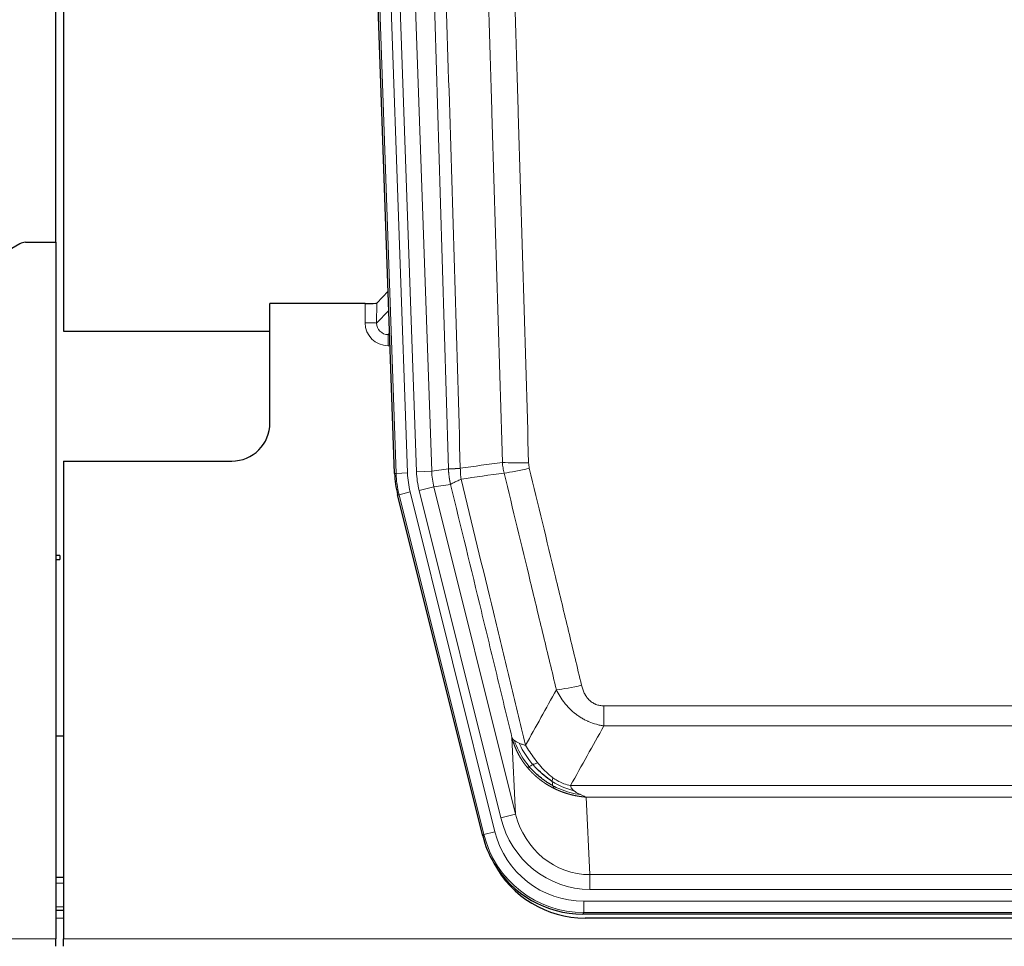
# Model space of a CAD drawing. Header units: inches. Extents: x 0 to 20790, y -12 to 14700.
# Tile 53 of 256: x 6821 to 7078, y 4924 to 5166. Entities that reach past the tile are written whole.
import ezdxf

# ---------------------------------------------------------------- set-up
doc = ezdxf.new("R2010")
doc.units = ezdxf.units.IN
doc.layers.add('1', color=7, linetype='Continuous', true_color=0xffffff)

msp = doc.modelspace()

# ---------------------------------------------------------------- linework, layer by layer
at = {"layer": '1', "color": 2, "linetype": 'Continuous', "lineweight": 25}
for p, q in [((6830.411, 5108.245), (6830.411, 5508.825)), ((6832.411, 5508.498), (6832.411, 5084.987)), ((6919.007, 5047.722), (6905.889, 5423.367)), ((6820.955, 5107.835), (6804.791, 5098.493)), ((6822.454, 5108.237), (6830.411, 5108.237)), ((6830.411, 5108.237), (6830.411, 4925.957)), ((6917.34, 5095.459), (6914.313, 5092.324)), ((6886.411, 5060.987), (6886.411, 5092.223)), ((6911.314, 5092.223), (6886.411, 5092.223)), ((6832.411, 5084.987), (6886.41, 5084.987)), ((6832.411, 5050.987), (6876.411, 5050.987)), ((6832.411, 5050.987), (6832.411, 4925.957)), ((6942.046, 4952.883), (6919.792, 5042.14)), ((6831.411, 5026.255), (6830.411, 5026.255)), ((6831.411, 5026.255), (6831.411, 5025.755)), ((6830.411, 5025.255), (6831.411, 5025.255)), ((6831.411, 5025.755), (6831.411, 5025.255)), ((6832.362, 4978.987), (6830.4, 4978.987)), ((6832.411, 4941.987), (6830.396, 4941.987)), ((6832.411, 4933.388), (6830.396, 4933.388)), ((7184.614, 4932.443), (6968.208, 4932.443)), ((7184.023, 4931.4), (6968.8, 4931.4)), ((6830.411, 4924.01), (6830.411, 4925.957)), ((6832.411, 4924.01), (6832.411, 4925.957))]:
    msp.add_line(p, q, dxfattribs=at)
at = {"layer": '1', "color": 110, "linetype": 'Continuous', "lineweight": 13}
for p, q in [((6919.381, 5047.774), (6906.27, 5423.217)), ((6909.264, 5423.322), (6922.375, 5047.879)), ((6911.655, 5422.38), (6924.722, 5048.209)), ((6915.648, 5422.519), (6928.714, 5048.348)), ((6911.304, 5087.175), (6911.314, 5092.223)), ((6914.313, 5092.324), (6914.302, 5087.093)), ((6914.302, 5087.093), (6917.516, 5090.421)), ((6917.722, 5084.528), (6917.295, 5084.086)), ((6917.295, 5084.086), (6917.295, 5081.166)), ((6917.295, 5084.086), (6917.737, 5084.086)), ((6917.295, 5081.166), (6917.839, 5081.166)), ((6919.007, 5047.722), (6919.381, 5047.774)), ((6922.375, 5047.879), (6919.381, 5047.774)), ((6924.722, 5048.209), (6928.714, 5048.348)), ((6928.714, 5048.348), (6933.09, 5048.963)), ((6925.419, 5043.247), (6929.295, 5044.214)), ((6933.647, 5044.825), (6929.295, 5044.214)), ((6929.295, 5044.214), (6950.647, 4958.576)), ((6920.165, 5042.193), (6919.792, 5042.14)), ((6923.072, 5042.917), (6920.165, 5042.193)), ((6942.339, 4953.258), (6920.165, 5042.193)), ((6923.072, 5042.917), (6945.246, 4953.982)), ((6946.771, 4957.609), (6925.419, 5043.247)), ((6973.74, 4981.689), (6973.74, 4986.93)), ((6973.74, 4986.93), (7179.083, 4986.93)), ((7179.083, 4981.689), (6973.74, 4981.689)), ((6950.647, 4958.576), (6949.689, 4978.631)), ((6965.008, 4966.07), (7187.814, 4966.07)), ((6969.121, 4963.04), (6970.09, 4942.761)), ((7183.701, 4963.04), (6969.121, 4963.04)), ((6946.771, 4957.609), (6950.647, 4958.576)), ((6942.046, 4952.883), (6942.339, 4953.258)), ((6945.246, 4953.982), (6942.339, 4953.258)), ((6970.09, 4938.897), (6970.09, 4942.761)), ((6970.09, 4942.761), (7182.733, 4942.761)), ((6832.411, 4940.532), (6830.396, 4940.532)), ((7182.733, 4938.897), (6970.09, 4938.897)), ((6832.411, 4934.358), (6830.396, 4934.358)), ((6968.501, 4932.818), (6968.501, 4935.814)), ((6968.501, 4935.814), (7184.321, 4935.814)), ((6832.411, 4931.388), (6830.396, 4931.388)), ((6968.501, 4932.818), (6968.208, 4932.443)), ((7184.321, 4932.818), (6968.501, 4932.818)), ((6342.411, 4925.957), (6830.411, 4925.957)), ((6832.411, 4925.957), (7320.411, 4925.957))]:
    msp.add_line(p, q, dxfattribs=at)
at = {"layer": '1', "color": 2, "linetype": 'Continuous', "lineweight": 25}
msp.add_arc((6876.411, 5060.987), 10, 270, 0, dxfattribs=at)
for centre, major_axis, ratio, start_param, end_param in [((6822.457, 5105.233), (0.923, -2.86), 0.9982885, 2.8298327, 3.3530369), ((6911.314, 5092.328), (-3, 0), 0.0349646, 1.5706703, 3.1078402), ((6946.027, 5048.673, 0), (26.774, 3.763), 0.9986144, 3.0370169, 3.2461684), ((6968.266, 4959.48, 0), (16.66, 21.323), 0.9977958, 2.4794378, 2.7643876), ((6968.825, 4958.416, 0), (16.639, 21.297), 0.9990195, 2.7203481, 3.8043419), ((6968.266, 4959.48, 0), (16.66, 21.323), 0.9977958, 2.7643876, 3.8037475)]:
    msp.add_ellipse(centre, major_axis=major_axis, ratio=ratio, start_param=start_param, end_param=end_param, dxfattribs=at)
at = {"layer": '1', "color": 110, "linetype": 'Continuous', "lineweight": 13}
for centre, major_axis, ratio, start_param, end_param in [((6917.307, 5087.175), (-3.237, -5.067), 0.9977321, 5.2798208, 6.8506171), ((6911.304, 5087.097), (-3, 0.006), 0.0261769, 3.175273, 4.7124429), ((6917.307, 5087.097), (-1.726, -2.474), 0.9943829, 5.3201387, 6.890935), ((6954.044, 5051.668), (-9.996, -0.288), 0.1133347, 0.8101184, 1.5675278), ((6946.393, 5048.725), (-26.766, -3.762), 0.9989218, 6.1786096, 6.387761), ((6946.393, 5048.725, 0), (23.799, 3.345), 0.9986144, 3.0370169, 3.2461684), ((6948.74, 5049.055, 0), (-23.799, -3.345), 0.9986144, 6.1786096, 6.387761), ((6948.74, 5049.055), (-19.844, -2.789), 0.9980617, 6.1786096, 6.387761), ((6954.232, 5050.262), (-9.719, -2.353), 0.1107863, 0.7983441, 1.5439815), ((6967.893, 4993.688), (-9.722, -2.342), 0.1329353, 0.7958322, 1.5387903), ((6970.01, 4963.744, 0), (1.185, -24.82), 0.9658521, 4.9157844, 6.2370968), ((6970.01, 4963.744), (1.001, -20.961), 0.9530564, 4.9157844, 6.2370968), ((6968.552, 4959.846), (-16.651, -21.313), 0.9982842, 5.6210305, 6.9453401), ((6968.552, 4959.846, 0), (14.809, 18.954), 0.9977958, 2.4794378, 3.8037475)]:
    msp.add_ellipse(centre, major_axis=major_axis, ratio=ratio, start_param=start_param, end_param=end_param, dxfattribs=at)
for points, knots in [([(6933.09, 5048.963), (6932.646, 5064.374), (6931.74, 5095.219), (6930.333, 5141.561), (6929.363, 5172.504), (6928.808, 5189.923), (6928.747, 5191.859), (6928.623, 5195.731), (6928.437, 5201.539), (6928, 5215.092), (6927.622, 5226.713), (6927.304, 5236.4), (6927.24, 5238.337), (6927.112, 5242.212), (6926.92, 5248.024), (6926.47, 5261.586), (6926.08, 5273.21), (6925.294, 5296.459), (6924.23, 5327.458), (6922.59, 5373.955), (6921.465, 5404.953), (6920.895, 5420.452)], [0, 0, 0, 0, 0.125, 0.25, 0.375, 0.375, 0.390625, 0.390625, 0.40625, 0.4375, 0.5, 0.5, 0.515625, 0.515625, 0.53125, 0.5625, 0.625, 0.625, 0.75, 0.875, 1, 1, 1, 1]), ([(6923.951, 5421.928), (6924.522, 5406.373), (6925.65, 5375.263), (6927.295, 5328.598), (6928.361, 5297.488), (6929.15, 5274.156), (6929.541, 5262.489), (6929.992, 5248.879), (6930.185, 5243.045), (6930.313, 5239.157), (6930.377, 5237.212), (6930.696, 5227.491), (6931.075, 5215.827), (6931.513, 5202.225), (6931.7, 5196.396), (6931.824, 5192.51), (6931.886, 5190.567), (6932.442, 5173.084), (6933.415, 5142.028), (6934.826, 5095.518), (6935.734, 5064.56), (6936.18, 5049.094)], [0, 0, 0, 0, 0.125, 0.25, 0.375, 0.375, 0.4375, 0.46875, 0.484375, 0.484375, 0.5, 0.5, 0.5625, 0.59375, 0.609375, 0.609375, 0.625, 0.625, 0.75, 0.875, 1, 1, 1, 1]), ([(6942.086, 5417.832), (6942.643, 5402.508), (6943.744, 5371.859), (6945.352, 5325.887), (6946.394, 5295.24), (6947.164, 5272.255), (6947.547, 5260.763), (6947.925, 5249.27), (6948.177, 5241.609), (6948.302, 5237.778), (6948.925, 5218.624), (6949.417, 5203.308), (6950.142, 5180.344), (6950.382, 5172.692), (6950.858, 5157.395), (6951.094, 5149.749), (6951.796, 5126.82), (6952.716, 5096.272), (6953.607, 5065.772), (6954.044, 5050.534)], [0, 0, 0, 0, 0.125, 0.25, 0.375, 0.375, 0.4375, 0.46875, 0.46875, 0.5, 0.5, 0.625, 0.625, 0.6875, 0.6875, 0.75, 0.75, 0.875, 1, 1, 1, 1]), ([(6947.177, 5050.649), (6946.738, 5065.868), (6945.847, 5096.33), (6944.925, 5126.839), (6944.222, 5149.739), (6943.986, 5157.376), (6943.509, 5172.654), (6943.269, 5180.296), (6942.543, 5203.232), (6942.051, 5218.529), (6941.427, 5237.659), (6941.301, 5241.485), (6941.05, 5249.137), (6940.671, 5260.615), (6940.288, 5272.093), (6939.516, 5295.049), (6938.472, 5325.658), (6936.863, 5371.573), (6935.761, 5402.183), (6935.203, 5417.489)], [0, 0, 0, 0, 0.125, 0.25, 0.25, 0.3125, 0.3125, 0.375, 0.375, 0.5, 0.5, 0.53125, 0.53125, 0.5625, 0.625, 0.625, 0.75, 0.875, 1, 1, 1, 1]), ([(6954.232, 5049.123), (6954.176, 5049.355), (6954.132, 5049.588), (6954.07, 5050.059), (6954.051, 5050.296), (6954.044, 5050.534)], [0, 0, 0, 0, 0.5, 0.5, 1, 1, 1, 1]), ([(6933.09, 5048.963), (6933.091, 5048.963), (6933.093, 5048.963), (6933.096, 5048.963), (6933.1, 5048.962), (6933.103, 5048.962), (6933.107, 5048.962), (6933.111, 5048.962), (6933.115, 5048.961), (6933.12, 5048.961), (6933.125, 5048.961), (6933.13, 5048.961), (6933.135, 5048.96), (6933.141, 5048.96), (6933.147, 5048.96), (6933.153, 5048.96), (6933.159, 5048.959), (6933.166, 5048.959), (6933.173, 5048.959), (6933.18, 5048.959), (6933.187, 5048.959), (6933.195, 5048.958), (6933.203, 5048.958), (6933.211, 5048.958), (6933.219, 5048.958), (6933.228, 5048.958), (6933.237, 5048.958), (6933.246, 5048.957), (6933.255, 5048.957), (6933.265, 5048.957), (6933.275, 5048.957), (6933.285, 5048.957), (6933.295, 5048.957), (6933.306, 5048.957), (6933.317, 5048.957), (6933.328, 5048.957), (6933.339, 5048.957), (6933.351, 5048.957), (6933.363, 5048.957), (6933.375, 5048.956), (6933.387, 5048.956), (6933.4, 5048.956), (6933.412, 5048.956), (6933.426, 5048.957), (6933.439, 5048.957), (6933.453, 5048.957), (6933.466, 5048.957), (6933.48, 5048.957), (6933.495, 5048.957), (6933.509, 5048.957), (6933.524, 5048.957), (6933.539, 5048.957), (6933.555, 5048.957), (6933.57, 5048.957), (6933.586, 5048.958), (6933.602, 5048.958), (6933.618, 5048.958), (6933.635, 5048.958), (6933.651, 5048.958), (6933.668, 5048.958), (6933.686, 5048.959), (6933.703, 5048.959), (6933.721, 5048.959), (6933.739, 5048.959), (6933.757, 5048.96), (6933.775, 5048.96), (6933.794, 5048.96), (6933.813, 5048.961), (6933.832, 5048.961), (6933.852, 5048.961), (6933.871, 5048.962), (6933.891, 5048.962), (6933.911, 5048.962), (6933.931, 5048.963), (6933.952, 5048.963), (6933.973, 5048.964), (6934, 5048.964), (6934.034, 5048.965), (6934.074, 5048.966), (6934.116, 5048.967), (6934.158, 5048.969), (6934.202, 5048.97), (6934.246, 5048.971), (6934.291, 5048.973), (6934.336, 5048.975), (6934.382, 5048.977), (6934.43, 5048.978), (6934.478, 5048.981), (6934.526, 5048.983), (6934.576, 5048.985), (6934.626, 5048.987), (6934.677, 5048.99), (6934.728, 5048.993), (6934.781, 5048.995), (6934.834, 5048.998), (6934.888, 5049.001), (6934.943, 5049.004), (6934.998, 5049.008), (6935.054, 5049.011), (6935.111, 5049.015), (6935.168, 5049.018), (6935.226, 5049.022), (6935.285, 5049.026), (6935.345, 5049.03), (6935.405, 5049.034), (6935.466, 5049.038), (6935.528, 5049.043), (6935.59, 5049.047), (6935.653, 5049.052), (6935.717, 5049.057), (6935.781, 5049.062), (6935.846, 5049.067), (6935.911, 5049.072), (6935.977, 5049.077), (6936.044, 5049.083), (6936.112, 5049.088), (6936.157, 5049.092), (6936.18, 5049.094)], [0, 0, 0, 0, 0.0066687, 0.0133374, 0.0200061, 0.0266746, 0.0333432, 0.0400116, 0.0466801, 0.0533484, 0.0600168, 0.066685, 0.0733532, 0.0800214, 0.0866895, 0.0933575, 0.1000255, 0.1066935, 0.1133614, 0.1200292, 0.126697, 0.1333647, 0.1400324, 0.1467001, 0.1533676, 0.1600352, 0.1667026, 0.1733701, 0.1800374, 0.1867047, 0.193372, 0.2000392, 0.2067064, 0.2133735, 0.2200405, 0.2267075, 0.2333745, 0.2400414, 0.2467082, 0.253375, 0.2600418, 0.2667085, 0.2733751, 0.2800417, 0.2867082, 0.2933747, 0.3000412, 0.3067075, 0.3133739, 0.3200401, 0.3267064, 0.3333725, 0.3400387, 0.3467047, 0.3533708, 0.3600367, 0.3667026, 0.3733685, 0.3800343, 0.3867001, 0.3933658, 0.4000315, 0.4066971, 0.4133626, 0.4200281, 0.4266936, 0.433359, 0.4400243, 0.4466896, 0.4533549, 0.4600201, 0.4666852, 0.4733503, 0.4800154, 0.4866804, 0.4933453, 0.5000102, 0.5125098, 0.5250093, 0.5375088, 0.5500082, 0.5625077, 0.5750071, 0.5875066, 0.600006, 0.6125054, 0.6250049, 0.6375043, 0.6500037, 0.6625032, 0.6750026, 0.6875021, 0.7000016, 0.7125011, 0.7250006, 0.7375001, 0.7499997, 0.7624993, 0.7749989, 0.7874985, 0.7999982, 0.812498, 0.8249977, 0.8374975, 0.8499974, 0.8624973, 0.8749972, 0.8874972, 0.8999973, 0.9124974, 0.9249976, 0.9374978, 0.9499981, 0.9624985, 0.9749989, 0.9874994, 1, 1, 1, 1]), ([(6933.647, 5044.825), (6933.642, 5044.846), (6933.632, 5044.888), (6933.616, 5044.952), (6933.601, 5045.018), (6933.586, 5045.084), (6933.571, 5045.152), (6933.555, 5045.221), (6933.54, 5045.292), (6933.525, 5045.364), (6933.509, 5045.437), (6933.494, 5045.511), (6933.478, 5045.587), (6933.463, 5045.664), (6933.448, 5045.742), (6933.433, 5045.821), (6933.417, 5045.902), (6933.402, 5045.984), (6933.388, 5046.068), (6933.373, 5046.152), (6933.358, 5046.238), (6933.344, 5046.326), (6933.329, 5046.414), (6933.315, 5046.504), (6933.302, 5046.596), (6933.288, 5046.688), (6933.275, 5046.782), (6933.254, 5046.933), (6933.228, 5047.135), (6933.2, 5047.382), (6933.176, 5047.611), (6933.157, 5047.822), (6933.141, 5048.016), (6933.128, 5048.191), (6933.118, 5048.349), (6933.11, 5048.488), (6933.104, 5048.61), (6933.099, 5048.713), (6933.096, 5048.798), (6933.094, 5048.865), (6933.092, 5048.914), (6933.091, 5048.945), (6933.091, 5048.959), (6933.09, 5048.963)], [0, 0, 0, 0, 0.0155037, 0.0313049, 0.0474035, 0.0637997, 0.0804935, 0.097485, 0.1147743, 0.1323613, 0.1502462, 0.1684289, 0.1869096, 0.2056883, 0.224765, 0.2441397, 0.2638126, 0.2837835, 0.3040527, 0.32462, 0.3454856, 0.3666494, 0.3881116, 0.409872, 0.4319308, 0.454288, 0.4769435, 0.4998975, 0.5635611, 0.6228928, 0.6778927, 0.7285606, 0.7748966, 0.8169007, 0.8545729, 0.8879131, 0.9169214, 0.9415977, 0.9619421, 0.9779545, 0.989635, 0.9969835, 1, 1, 1, 1]), ([(6936.392, 5046.26), (6936.317, 5046.726), (6936.274, 5047.195), (6936.216, 5048.141), (6936.201, 5048.616), (6936.18, 5049.094)], [0, 0, 0, 0, 0.5, 0.5, 1, 1, 1, 1]), ([(6961.313, 4991.126), (6960.178, 4995.847), (6959.041, 5000.569), (6956.766, 5010.017), (6955.627, 5014.743), (6952.208, 5028.924), (6949.924, 5038.384), (6947.635, 5047.849)], [0, 0, 0, 0, 0.25, 0.25, 0.5, 0.5, 1, 1, 1, 1]), ([(6954.232, 5049.123), (6956.517, 5039.644), (6958.798, 5030.172), (6962.214, 5015.971), (6963.351, 5011.239), (6965.624, 5001.777), (6966.759, 4997.048), (6967.893, 4992.321)], [0, 0, 0, 0, 0.5, 0.5, 0.75, 0.75, 1, 1, 1, 1]), ([(6933.647, 5044.825), (6933.668, 5044.876), (6933.746, 5044.942), (6934.009, 5045.109), (6934.195, 5045.209), (6934.667, 5045.446), (6934.952, 5045.583), (6935.61, 5045.893), (6935.983, 5046.067), (6936.392, 5046.26)], [0, 0, 0, 0, 0.25, 0.25, 0.5, 0.5, 0.75, 0.75, 1, 1, 1, 1]), ([(6949.689, 4978.631), (6948.359, 4984.139), (6947.026, 4989.649), (6944.358, 5000.673), (6943.023, 5006.187), (6939.012, 5022.736), (6936.332, 5033.777), (6933.647, 5044.825)], [0, 0, 0, 0, 0.25, 0.25, 0.5, 0.5, 1, 1, 1, 1]), ([(6936.392, 5046.26), (6939.214, 5034.635), (6942.03, 5023.019), (6946.243, 5005.608), (6947.646, 4999.806), (6950.448, 4988.208), (6951.848, 4982.411), (6953.246, 4976.617)], [0, 0, 0, 0, 0.5, 0.5, 0.75, 0.75, 1, 1, 1, 1]), ([(6973.74, 4981.689), (6973.405, 4981.738), (6973.072, 4981.796), (6972.409, 4981.935), (6972.081, 4982.015), (6971.105, 4982.286), (6970.467, 4982.508), (6969.764, 4982.805), (6969.686, 4982.838), (6969.531, 4982.907), (6969.454, 4982.942), (6969.222, 4983.049), (6969.069, 4983.123), (6968.615, 4983.351), (6968.02, 4983.675), (6967.447, 4984.036), (6967.026, 4984.322), (6966.817, 4984.468), (6966.612, 4984.619), (6966.475, 4984.721), (6966.408, 4984.773), (6965.802, 4985.242), (6965.294, 4985.691), (6964.575, 4986.407), (6964.342, 4986.654), (6964.004, 4987.034), (6963.893, 4987.162), (6963.674, 4987.423), (6963.567, 4987.555), (6963.04, 4988.222), (6962.652, 4988.776), (6961.937, 4989.923), (6961.61, 4990.515), (6961.313, 4991.126)], [0, 0, 0, 0, 0.0625, 0.0625, 0.125, 0.125, 0.25, 0.25, 0.265625, 0.265625, 0.28125, 0.28125, 0.3125, 0.3125, 0.375, 0.4375, 0.4375, 0.46875, 0.484375, 0.484375, 0.5, 0.5, 0.625, 0.625, 0.6875, 0.6875, 0.71875, 0.71875, 0.75, 0.75, 0.875, 0.875, 1, 1, 1, 1]), ([(6973.74, 4986.93), (6973.557, 4986.93), (6973.375, 4986.938), (6973.011, 4986.97), (6972.831, 4986.994), (6972.476, 4987.059), (6972.3, 4987.1), (6971.954, 4987.2), (6971.783, 4987.259), (6971.572, 4987.344), (6971.53, 4987.362), (6971.446, 4987.398), (6971.322, 4987.454), (6971.2, 4987.515), (6970.961, 4987.643), (6970.654, 4987.829), (6970.366, 4988.046), (6970.193, 4988.191), (6970.159, 4988.221), (6970.091, 4988.281), (6970.057, 4988.311), (6969.957, 4988.404), (6969.892, 4988.467), (6969.703, 4988.661), (6969.583, 4988.795), (6969.357, 4989.072), (6969.25, 4989.215), (6969.047, 4989.511), (6968.951, 4989.663), (6968.838, 4989.857), (6968.816, 4989.897), (6968.772, 4989.976), (6968.751, 4990.015), (6968.687, 4990.135), (6968.646, 4990.215), (6968.527, 4990.457), (6968.454, 4990.621), (6968.317, 4990.952), (6968.253, 4991.119), (6968.077, 4991.626), (6967.977, 4991.971), (6967.893, 4992.321)], [0, 0, 0, 0, 0.0625, 0.0625, 0.125, 0.125, 0.1875, 0.1875, 0.25, 0.25, 0.265625, 0.265625, 0.28125, 0.3125, 0.3125, 0.375, 0.4375, 0.4375, 0.453125, 0.453125, 0.46875, 0.46875, 0.5, 0.5, 0.5625, 0.5625, 0.625, 0.625, 0.6875, 0.6875, 0.703125, 0.703125, 0.71875, 0.71875, 0.75, 0.75, 0.8125, 0.8125, 0.875, 0.875, 1, 1, 1, 1]), ([(6949.689, 4978.631), (6949.746, 4978.488), (6949.829, 4978.35), (6950.042, 4978.089), (6950.173, 4977.965), (6950.328, 4977.848)], [0, 0, 0, 0, 0.5, 0.5, 1, 1, 1, 1]), ([(6953.721, 4970.804), (6953.709, 4970.818), (6953.686, 4970.846), (6953.651, 4970.888), (6953.616, 4970.931), (6953.58, 4970.975), (6953.544, 4971.02), (6953.507, 4971.065), (6953.47, 4971.111), (6953.433, 4971.158), (6953.395, 4971.205), (6953.357, 4971.253), (6953.319, 4971.302), (6953.28, 4971.352), (6953.241, 4971.402), (6953.201, 4971.453), (6953.162, 4971.505), (6953.121, 4971.558), (6953.081, 4971.612), (6953.04, 4971.666), (6952.999, 4971.721), (6952.958, 4971.777), (6952.916, 4971.834), (6952.874, 4971.891), (6952.832, 4971.949), (6952.79, 4972.008), (6952.747, 4972.068), (6952.704, 4972.129), (6952.661, 4972.191), (6952.618, 4972.253), (6952.574, 4972.316), (6952.53, 4972.38), (6952.486, 4972.445), (6952.442, 4972.511), (6952.397, 4972.577), (6952.353, 4972.645), (6952.308, 4972.713), (6952.263, 4972.782), (6952.218, 4972.852), (6952.172, 4972.923), (6952.127, 4972.994), (6952.081, 4973.067), (6952.036, 4973.14), (6951.99, 4973.215), (6951.944, 4973.29), (6951.898, 4973.366), (6951.852, 4973.443), (6951.806, 4973.521), (6951.76, 4973.6), (6951.714, 4973.679), (6951.668, 4973.76), (6951.621, 4973.842), (6951.575, 4973.924), (6951.529, 4974.007), (6951.483, 4974.092), (6951.437, 4974.177), (6951.39, 4974.263), (6951.344, 4974.35), (6951.298, 4974.438), (6951.252, 4974.527), (6951.206, 4974.617), (6951.161, 4974.708), (6951.115, 4974.8), (6951.069, 4974.893), (6951.024, 4974.986), (6950.978, 4975.081), (6950.933, 4975.177), (6950.888, 4975.273), (6950.844, 4975.371), (6950.799, 4975.47), (6950.755, 4975.569), (6950.71, 4975.67), (6950.666, 4975.771), (6950.623, 4975.874), (6950.579, 4975.977), (6950.536, 4976.081), (6950.493, 4976.187), (6950.451, 4976.293), (6950.409, 4976.401), (6950.367, 4976.509), (6950.325, 4976.619), (6950.284, 4976.729), (6950.244, 4976.84), (6950.203, 4976.953), (6950.163, 4977.066), (6950.124, 4977.181), (6950.085, 4977.296), (6950.046, 4977.412), (6950.008, 4977.53), (6949.97, 4977.648), (6949.933, 4977.767), (6949.897, 4977.888), (6949.861, 4978.009), (6949.825, 4978.132), (6949.79, 4978.255), (6949.756, 4978.379), (6949.722, 4978.505), (6949.7, 4978.589), (6949.689, 4978.631)], [0, 0, 0, 0, 0.0060657, 0.012223, 0.0184718, 0.0248123, 0.0312443, 0.0377679, 0.0443831, 0.0510899, 0.0578883, 0.0647782, 0.0717598, 0.0788329, 0.0859977, 0.093254, 0.1006019, 0.1080414, 0.1155725, 0.1231952, 0.1309095, 0.1387154, 0.1466129, 0.1546019, 0.1626826, 0.1708549, 0.1791188, 0.1874742, 0.1959213, 0.20446, 0.2130903, 0.2218121, 0.2306256, 0.2395307, 0.2485274, 0.2576156, 0.2667955, 0.276067, 0.2854301, 0.2948848, 0.3044311, 0.314069, 0.3237985, 0.3336196, 0.3435324, 0.3535367, 0.3636326, 0.3738202, 0.3840993, 0.3944701, 0.4049324, 0.4154864, 0.426132, 0.4368691, 0.4476979, 0.4586183, 0.4696303, 0.480734, 0.4919292, 0.503216, 0.5145945, 0.5260645, 0.5376262, 0.5492795, 0.5610244, 0.5728609, 0.584789, 0.5968087, 0.60892, 0.621123, 0.6334175, 0.6458037, 0.6582815, 0.6708509, 0.6835119, 0.6962645, 0.7091087, 0.7220445, 0.735072, 0.748191, 0.7614017, 0.774704, 0.7880979, 0.8015834, 0.8151605, 0.8288293, 0.8425896, 0.8564416, 0.8703852, 0.8844204, 0.8985472, 0.9127656, 0.9270756, 0.9414773, 0.9559705, 0.9705554, 0.9852319, 1, 1, 1, 1]), ([(6950.328, 4977.848), (6950.485, 4977.722), (6950.665, 4977.604), (6951.069, 4977.38), (6951.293, 4977.274), (6951.539, 4977.176)], [0, 0, 0, 0, 0.5, 0.5, 1, 1, 1, 1]), ([(6954.211, 4971.034), (6953.776, 4971.544), (6953.366, 4972.074), (6951.836, 4974.256), (6950.941, 4976.035), (6950.328, 4977.848)], [0, 0, 0, 0, 0.25, 0.25, 1, 1, 1, 1]), ([(6955.197, 4971.561), (6954.825, 4971.993), (6954.469, 4972.438), (6953.108, 4974.256), (6952.237, 4975.711), (6951.539, 4977.176)], [0, 0, 0, 0, 0.25, 0.25, 1, 1, 1, 1]), ([(6951.539, 4977.176), (6951.785, 4977.069), (6952.051, 4976.97), (6952.621, 4976.783), (6952.925, 4976.697), (6953.246, 4976.617)], [0, 0, 0, 0, 0.5, 0.5, 1, 1, 1, 1]), ([(6956.421, 4972.01), (6956.122, 4972.38), (6955.832, 4972.758), (6954.705, 4974.288), (6953.939, 4975.477), (6953.246, 4976.617)], [0, 0, 0, 0, 0.25, 0.25, 1, 1, 1, 1]), ([(6953.721, 4970.804), (6953.757, 4970.811), (6953.799, 4970.825), (6953.905, 4970.871), (6953.967, 4970.902), (6954.093, 4970.969), (6954.149, 4971), (6954.211, 4971.034)], [0, 0, 0, 0, 0.375, 0.375, 0.75, 0.75, 1, 1, 1, 1]), ([(6960.724, 4965.322), (6960.702, 4965.332), (6960.658, 4965.354), (6960.592, 4965.387), (6960.526, 4965.42), (6960.46, 4965.454), (6960.394, 4965.488), (6960.328, 4965.522), (6960.261, 4965.556), (6960.195, 4965.591), (6960.129, 4965.626), (6960.062, 4965.661), (6959.996, 4965.697), (6959.929, 4965.733), (6959.863, 4965.77), (6959.796, 4965.806), (6959.73, 4965.843), (6959.663, 4965.881), (6959.596, 4965.918), (6959.529, 4965.956), (6959.463, 4965.995), (6959.396, 4966.033), (6959.329, 4966.072), (6959.262, 4966.111), (6959.195, 4966.151), (6959.128, 4966.191), (6959.061, 4966.231), (6958.994, 4966.272), (6958.927, 4966.313), (6958.86, 4966.354), (6958.793, 4966.396), (6958.726, 4966.438), (6958.659, 4966.481), (6958.592, 4966.523), (6958.525, 4966.566), (6958.458, 4966.61), (6958.39, 4966.654), (6958.323, 4966.698), (6958.256, 4966.742), (6958.189, 4966.787), (6958.122, 4966.832), (6958.055, 4966.878), (6957.988, 4966.924), (6957.921, 4966.97), (6957.854, 4967.017), (6957.787, 4967.064), (6957.72, 4967.111), (6957.653, 4967.159), (6957.586, 4967.207), (6957.519, 4967.256), (6957.452, 4967.304), (6957.385, 4967.354), (6957.318, 4967.403), (6957.251, 4967.453), (6957.185, 4967.504), (6957.118, 4967.554), (6957.051, 4967.605), (6956.985, 4967.657), (6956.918, 4967.709), (6956.852, 4967.761), (6956.785, 4967.814), (6956.719, 4967.867), (6956.653, 4967.92), (6956.586, 4967.974), (6956.52, 4968.028), (6956.454, 4968.082), (6956.388, 4968.137), (6956.322, 4968.193), (6956.256, 4968.248), (6956.19, 4968.304), (6956.125, 4968.361), (6956.059, 4968.418), (6955.994, 4968.475), (6955.928, 4968.533), (6955.863, 4968.591), (6955.798, 4968.649), (6955.732, 4968.708), (6955.667, 4968.767), (6955.602, 4968.827), (6955.538, 4968.887), (6955.473, 4968.947), (6955.408, 4969.008), (6955.344, 4969.069), (6955.28, 4969.131), (6955.215, 4969.193), (6955.151, 4969.256), (6955.087, 4969.318), (6955.024, 4969.382), (6954.96, 4969.445), (6954.896, 4969.509), (6954.833, 4969.574), (6954.77, 4969.639), (6954.707, 4969.704), (6954.644, 4969.77), (6954.581, 4969.836), (6954.518, 4969.902), (6954.456, 4969.969), (6954.394, 4970.037), (6954.332, 4970.104), (6954.27, 4970.172), (6954.208, 4970.241), (6954.146, 4970.31), (6954.085, 4970.379), (6954.024, 4970.449), (6953.963, 4970.519), (6953.902, 4970.59), (6953.841, 4970.661), (6953.781, 4970.732), (6953.741, 4970.78), (6953.721, 4970.804)], [0, 0, 0, 0, 0.0082024, 0.0164263, 0.0246716, 0.0329384, 0.0412265, 0.0495362, 0.0578672, 0.0662198, 0.0745938, 0.0829892, 0.0914062, 0.0998446, 0.1083045, 0.1167859, 0.1252887, 0.1338131, 0.1423589, 0.1509263, 0.1595151, 0.1681255, 0.1767574, 0.1854108, 0.1940858, 0.2027822, 0.2115002, 0.2202398, 0.2290008, 0.2377835, 0.2465876, 0.2554134, 0.2642606, 0.2731295, 0.2820199, 0.2909319, 0.2998654, 0.3088206, 0.3177973, 0.3267956, 0.3358154, 0.3448569, 0.35392, 0.3630047, 0.3721109, 0.3812388, 0.3903883, 0.3995594, 0.4087522, 0.4179665, 0.4272025, 0.4364601, 0.4457393, 0.4550402, 0.4643627, 0.4737069, 0.4830727, 0.4924601, 0.5018692, 0.5113, 0.5207524, 0.5302265, 0.5397222, 0.5492397, 0.5587788, 0.5683395, 0.577922, 0.5875261, 0.5971519, 0.6067994, 0.6164686, 0.6261595, 0.6358721, 0.6456064, 0.6553624, 0.6651401, 0.6749395, 0.6847606, 0.6946034, 0.704468, 0.7143542, 0.7242622, 0.734192, 0.7441434, 0.7541166, 0.7641115, 0.7741282, 0.7841666, 0.7942268, 0.8043087, 0.8144123, 0.8245377, 0.8346848, 0.8448538, 0.8550444, 0.8652568, 0.875491, 0.885747, 0.8960247, 0.9063242, 0.9166455, 0.9269886, 0.9373534, 0.9477401, 0.9581485, 0.9685787, 0.9790306, 0.9895044, 1, 1, 1, 1]), ([(6954.211, 4971.034), (6954.242, 4971.051), (6954.274, 4971.069), (6954.409, 4971.144), (6954.522, 4971.207), (6954.771, 4971.343), (6954.907, 4971.416), (6955.099, 4971.513), (6955.148, 4971.537), (6955.197, 4971.561)], [0, 0, 0, 0, 0.125, 0.125, 0.5, 0.5, 0.875, 0.875, 1, 1, 1, 1]), ([(6955.197, 4971.561), (6955.296, 4971.61), (6955.397, 4971.657), (6955.654, 4971.771), (6955.811, 4971.835), (6956.122, 4971.942), (6956.275, 4971.984), (6956.421, 4972.01)], [0, 0, 0, 0, 0.25, 0.25, 0.625, 0.625, 1, 1, 1, 1]), ([(6960.391, 4968.132), (6960.21, 4968.262), (6960.032, 4968.398), (6959.325, 4968.956), (6958.81, 4969.416), (6957.816, 4970.397), (6957.337, 4970.919), (6956.722, 4971.642), (6956.571, 4971.825), (6956.421, 4972.01)], [0, 0, 0, 0, 0.125, 0.125, 0.5, 0.5, 0.875, 0.875, 1, 1, 1, 1]), ([(6960.24, 4967.15), (6960.239, 4967.248), (6960.24, 4967.345), (6960.254, 4967.579), (6960.27, 4967.713), (6960.318, 4967.95), (6960.35, 4968.053), (6960.391, 4968.132)], [0, 0, 0, 0, 0.25, 0.25, 0.625, 0.625, 1, 1, 1, 1]), ([(6965.879, 4964.732), (6964.469, 4965.052), (6963.032, 4965.593), (6961.162, 4966.587), (6960.698, 4966.858), (6960.24, 4967.15)], [0, 0, 0, 0, 0.75, 0.75, 1, 1, 1, 1]), ([(6960.409, 4966.034), (6960.397, 4966.074), (6960.385, 4966.115), (6960.341, 4966.284), (6960.312, 4966.421), (6960.268, 4966.705), (6960.253, 4966.854), (6960.243, 4967.051), (6960.241, 4967.101), (6960.24, 4967.15)], [0, 0, 0, 0, 0.125, 0.125, 0.5, 0.5, 0.875, 0.875, 1, 1, 1, 1]), ([(6965.008, 4966.07), (6963.788, 4966.283), (6962.612, 4966.748), (6961.118, 4967.629), (6960.751, 4967.871), (6960.391, 4968.132)], [0, 0, 0, 0, 0.75, 0.75, 1, 1, 1, 1]), ([(6960.724, 4965.322), (6960.69, 4965.38), (6960.651, 4965.449), (6960.569, 4965.611), (6960.526, 4965.703), (6960.459, 4965.878), (6960.433, 4965.954), (6960.409, 4966.034)], [0, 0, 0, 0, 0.375, 0.375, 0.75, 0.75, 1, 1, 1, 1]), ([(6967.55, 4963.732), (6965.778, 4963.955), (6963.949, 4964.437), (6961.575, 4965.443), (6960.987, 4965.724), (6960.409, 4966.034)], [0, 0, 0, 0, 0.75, 0.75, 1, 1, 1, 1]), ([(6969.121, 4963.04), (6969.099, 4963.042), (6969.055, 4963.045), (6968.989, 4963.051), (6968.922, 4963.056), (6968.855, 4963.062), (6968.789, 4963.068), (6968.722, 4963.074), (6968.655, 4963.08), (6968.588, 4963.087), (6968.52, 4963.094), (6968.453, 4963.1), (6968.386, 4963.108), (6968.318, 4963.115), (6968.251, 4963.123), (6968.183, 4963.13), (6968.115, 4963.138), (6968.047, 4963.147), (6967.979, 4963.155), (6967.911, 4963.164), (6967.843, 4963.172), (6967.775, 4963.181), (6967.706, 4963.191), (6967.638, 4963.2), (6967.569, 4963.21), (6967.501, 4963.22), (6967.432, 4963.23), (6967.363, 4963.241), (6967.294, 4963.251), (6967.225, 4963.262), (6967.156, 4963.273), (6967.087, 4963.284), (6967.018, 4963.296), (6966.949, 4963.308), (6966.879, 4963.32), (6966.81, 4963.332), (6966.74, 4963.344), (6966.67, 4963.357), (6966.601, 4963.37), (6966.531, 4963.383), (6966.461, 4963.397), (6966.391, 4963.41), (6966.321, 4963.424), (6966.251, 4963.438), (6966.181, 4963.453), (6966.11, 4963.467), (6966.04, 4963.482), (6965.97, 4963.497), (6965.899, 4963.512), (6965.829, 4963.528), (6965.758, 4963.544), (6965.687, 4963.56), (6965.616, 4963.576), (6965.546, 4963.593), (6965.475, 4963.61), (6965.404, 4963.627), (6965.333, 4963.644), (6965.262, 4963.662), (6965.191, 4963.68), (6965.12, 4963.698), (6965.048, 4963.716), (6964.977, 4963.735), (6964.906, 4963.753), (6964.834, 4963.773), (6964.763, 4963.792), (6964.692, 4963.812), (6964.62, 4963.832), (6964.548, 4963.852), (6964.477, 4963.872), (6964.405, 4963.893), (6964.334, 4963.914), (6964.262, 4963.935), (6964.19, 4963.957), (6964.118, 4963.978), (6964.046, 4964.001), (6963.974, 4964.023), (6963.902, 4964.045), (6963.831, 4964.068), (6963.759, 4964.091), (6963.686, 4964.115), (6963.614, 4964.139), (6963.542, 4964.163), (6963.47, 4964.187), (6963.398, 4964.211), (6963.326, 4964.236), (6963.254, 4964.261), (6963.182, 4964.287), (6963.109, 4964.312), (6963.037, 4964.338), (6962.965, 4964.364), (6962.892, 4964.391), (6962.82, 4964.418), (6962.748, 4964.445), (6962.676, 4964.472), (6962.603, 4964.5), (6962.531, 4964.528), (6962.459, 4964.556), (6962.386, 4964.584), (6962.314, 4964.613), (6962.241, 4964.642), (6962.169, 4964.672), (6962.097, 4964.701), (6962.024, 4964.731), (6961.952, 4964.761), (6961.88, 4964.792), (6961.807, 4964.823), (6961.735, 4964.854), (6961.663, 4964.885), (6961.59, 4964.917), (6961.518, 4964.949), (6961.446, 4964.982), (6961.373, 4965.014), (6961.301, 4965.047), (6961.229, 4965.08), (6961.157, 4965.114), (6961.084, 4965.148), (6961.012, 4965.182), (6960.94, 4965.216), (6960.868, 4965.251), (6960.796, 4965.286), (6960.748, 4965.31), (6960.724, 4965.322)], [0, 0, 0, 0, 0.007775, 0.0155603, 0.0233558, 0.0311618, 0.038978, 0.0468046, 0.0546416, 0.0624889, 0.0703466, 0.0782147, 0.0860931, 0.093982, 0.1018813, 0.109791, 0.1177112, 0.1256417, 0.1335828, 0.1415343, 0.1494962, 0.1574687, 0.1654516, 0.173445, 0.1814489, 0.1894634, 0.1974883, 0.2055238, 0.2135699, 0.2216264, 0.2296936, 0.2377713, 0.2458596, 0.2539585, 0.2620679, 0.270188, 0.2783187, 0.28646, 0.2946119, 0.3027745, 0.3109477, 0.3191316, 0.3273261, 0.3355314, 0.3437472, 0.3519738, 0.3602111, 0.3684591, 0.3767178, 0.3849872, 0.3932673, 0.4015582, 0.4098598, 0.4181722, 0.4264954, 0.4348293, 0.443174, 0.4515295, 0.4598958, 0.4682728, 0.4766607, 0.4850594, 0.493469, 0.5018893, 0.5103206, 0.5187626, 0.5272155, 0.5356793, 0.544154, 0.5526395, 0.561136, 0.5696433, 0.5781615, 0.5866906, 0.5952307, 0.6037817, 0.6123436, 0.6209165, 0.6295003, 0.638095, 0.6467007, 0.6553174, 0.6639451, 0.6725838, 0.6812334, 0.6898941, 0.6985657, 0.7072484, 0.7159421, 0.7246468, 0.7333625, 0.7420893, 0.7508272, 0.759576, 0.768336, 0.777107, 0.7858891, 0.7946823, 0.8034866, 0.812302, 0.8211284, 0.829966, 0.8388147, 0.8476746, 0.8565455, 0.8654276, 0.8743209, 0.8832252, 0.8921408, 0.9010675, 0.9100054, 0.9189544, 0.9279147, 0.9368861, 0.9458688, 0.9548626, 0.9638676, 0.9728839, 0.9819114, 0.9909501, 1, 1, 1, 1]), ([(6965.879, 4964.732), (6965.761, 4964.828), (6965.651, 4964.929), (6965.402, 4965.188), (6965.277, 4965.351), (6965.091, 4965.697), (6965.03, 4965.879), (6965.008, 4966.07)], [0, 0, 0, 0, 0.25, 0.25, 0.625, 0.625, 1, 1, 1, 1]), ([(6967.55, 4963.732), (6967.477, 4963.767), (6967.403, 4963.803), (6967.106, 4963.951), (6966.885, 4964.068), (6966.457, 4964.318), (6966.252, 4964.45), (6966, 4964.636), (6965.938, 4964.684), (6965.879, 4964.732)], [0, 0, 0, 0, 0.125, 0.125, 0.5, 0.5, 0.875, 0.875, 1, 1, 1, 1]), ([(6969.121, 4963.04), (6968.969, 4963.106), (6968.793, 4963.18), (6968.41, 4963.344), (6968.203, 4963.433), (6967.845, 4963.594), (6967.698, 4963.661), (6967.55, 4963.732)], [0, 0, 0, 0, 0.375, 0.375, 0.75, 0.75, 1, 1, 1, 1])]:
    msp.add_open_spline(points, degree=3, knots=knots, dxfattribs=at)
for points in [[(6936.18, 5049.094), (6939.845, 5049.614), (6943.511, 5050.133), (6947.177, 5050.649)], [(6947.635, 5047.849), (6947.523, 5048.309), (6947.334, 5049.235), (6947.217, 5050.175), (6947.177, 5050.649)], [(6947.635, 5047.849), (6943.887, 5047.322), (6940.139, 5046.792), (6936.392, 5046.26)], [(6953.246, 4976.617), (6955.92, 4981.458), (6958.609, 4986.294), (6961.313, 4991.126)], [(6973.74, 4981.689), (6970.812, 4976.488), (6967.901, 4971.282), (6965.008, 4966.07)]]:
    msp.add_open_spline(points, degree=3, dxfattribs=at)
at = {"layer": '1', "color": 2, "linetype": 'Continuous', "lineweight": 25}
for points in [[(6960.409, 4966.034), (6960.12, 4966.189), (6959.834, 4966.352), (6958.7, 4967.029), (6957.876, 4967.602), (6956.312, 4968.861), (6955.57, 4969.549), (6954.652, 4970.529), (6954.429, 4970.779), (6954.211, 4971.034)], [(6960.24, 4967.15), (6960.012, 4967.296), (6959.784, 4967.447), (6958.883, 4968.074), (6958.223, 4968.589), (6956.954, 4969.701), (6956.344, 4970.296), (6955.572, 4971.133), (6955.383, 4971.345), (6955.197, 4971.561)]]:
    msp.add_open_spline(points, degree=3, knots=[0, 0, 0, 0, 0.125, 0.125, 0.5, 0.5, 0.875, 0.875, 1, 1, 1, 1], dxfattribs=at)

doc.saveas('drawing.dxf')
